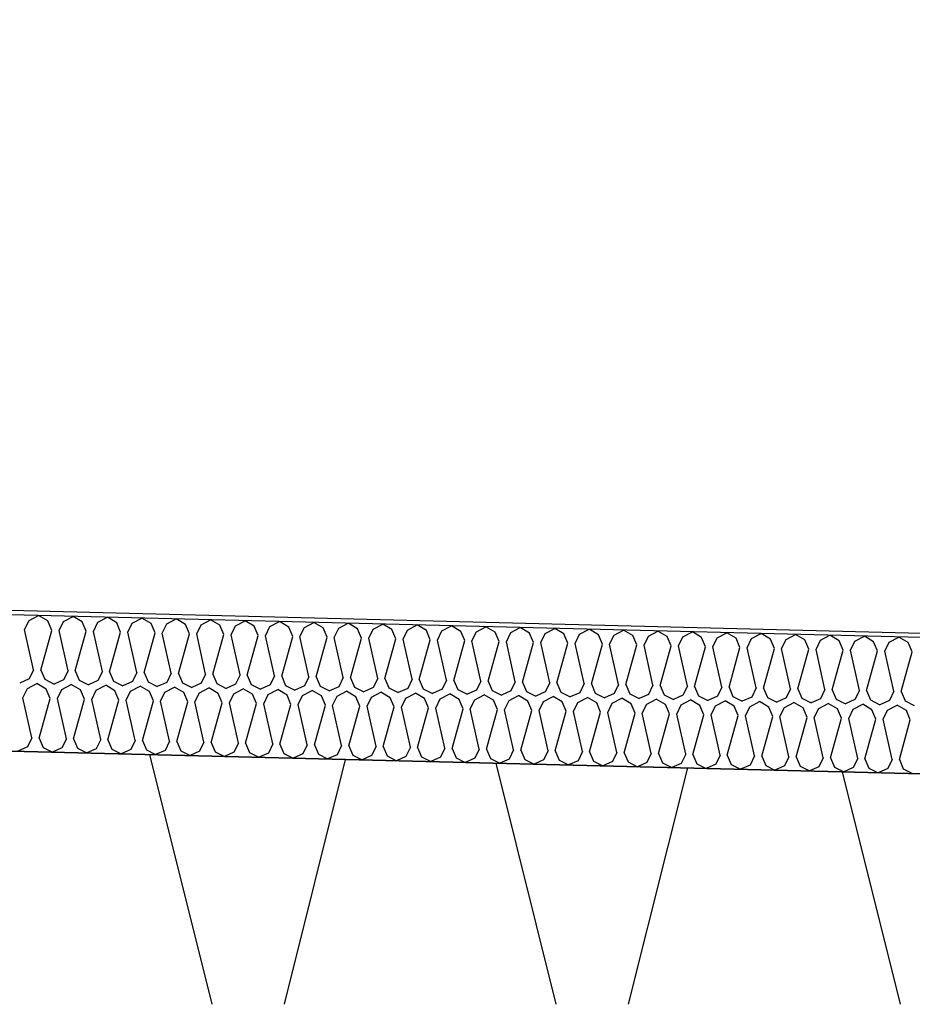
# Model space of a CAD drawing. Header units: millimetres. Extents: x -20520 to 12860, y -2780 to 10870.
# Tile 135 of 147: x -1516 to -1320, y 6656 to 6873. Entities that reach past the tile are written whole.
import ezdxf

# ---------------------------------------------------------------- set-up
doc = ezdxf.new("R2010")
doc.units = ezdxf.units.MM
doc.header["$LTSCALE"] = 0.5
doc.header["$MEASUREMENT"] = 0
doc.linetypes.add('PLINE', pattern=[0])
for name, color, linetype in [('26-- Yttertak (Skravur)(Nye konstruksjoner)', 7, 'Continuous'), ('262- Taktekking (Skravur)(Nye konstruksjoner)', 7, 'Continuous'), ('858- Detaljer(Nye konstruksjoner)', 7, 'Continuous')]:
    doc.layers.add(name, color=color, linetype=linetype)
doc.linetypes.add('Membran', pattern='A,0,[2,A-2607.160 Prinsippsnitt fløy F1.Shx,S=0.253968,R=0,X=0,Y=0],-32,0', length=32)
doc.dimstyles.new('GENERATED_STYLE__1', dxfattribs={"dimtxt": 0.18, "dimasz": 76, "dimexe": 0.18, "dimexo": 0.0625, "dimgap": 0, "dimtad": 0, "dimtih": 1, "dimtoh": 1, "dimdec": 4, "dimzin": 0, "dimdsep": 46, "dimcen": 0.09, "dimadec": 0, "dimazin": 0, "dimtfac": 1, "dimtdec": 4, "dimtmove": 0, "dimatfit": 3, "dimldrblk": 'ARROWHEAD_17', "dimfxl": 1, "dimtolj": 1, "dimtzin": 0, "dimarcsym": 0})

# ---------------------------------------------------------------- blocks, each defined once
blk = doc.blocks.new('*X13')
at = {"layer": '26-- Yttertak (Skravur)(Nye konstruksjoner)', "linetype": 'PLINE'}
for p, q in [((-1487.71, 6710.93), (-1473.94, 6655.88)), ((-1444.51, 6709.85), (-1458, 6655.88)), ((-1411.35, 6709.02), (-1398.07, 6655.88)), ((-1369.1, 6707.97), (-1382.12, 6655.88)), ((-1334.99, 6707.12), (-1322.19, 6655.88))]:
    blk.add_line(p, q, dxfattribs=at)
blk = doc.blocks.new('*X23')
at = {"layer": '262- Taktekking (Skravur)(Nye konstruksjoner)', "linetype": 'PLINE'}
for p, q in [((-1514.23, 6740.45), (-1512.13, 6741.55)), ((-1510.08, 6740.35), (-1512.13, 6741.55)), ((-1506.64, 6740.26), (-1504.54, 6741.36)), ((-1502.5, 6740.16), (-1504.54, 6741.36)), ((-1499.06, 6740.07), (-1496.96, 6741.17)), ((-1494.91, 6739.97), (-1496.96, 6741.17)), ((-1515.2, 6738.44), (-1514.23, 6740.45)), ((-1509.21, 6738.29), (-1510.08, 6740.35)), ((-1507.62, 6738.25), (-1506.64, 6740.26)), ((-1501.63, 6738.1), (-1502.5, 6740.16)), ((-1500.03, 6738.06), (-1499.06, 6740.07)), ((-1494.04, 6737.91), (-1494.91, 6739.97)), ((-1492.45, 6737.87), (-1491.47, 6739.88)), ((-1491.47, 6739.88), (-1489.37, 6740.98)), ((-1487.33, 6739.78), (-1489.37, 6740.98)), ((-1486.45, 6737.72), (-1487.33, 6739.78)), ((-1484.86, 6737.68), (-1483.89, 6739.69)), ((-1483.89, 6739.69), (-1481.78, 6740.79)), ((-1479.74, 6739.59), (-1481.78, 6740.79)), ((-1478.87, 6737.53), (-1479.74, 6739.59)), ((-1477.27, 6737.49), (-1476.3, 6739.5)), ((-1476.3, 6739.5), (-1474.2, 6740.6)), ((-1472.16, 6739.4), (-1474.2, 6740.6)), ((-1471.28, 6737.34), (-1472.16, 6739.4)), ((-1469.69, 6737.3), (-1468.71, 6739.31)), ((-1468.71, 6739.31), (-1466.61, 6740.42)), ((-1464.57, 6739.21), (-1466.61, 6740.42)), ((-1463.7, 6737.15), (-1464.57, 6739.21)), ((-1462.1, 6737.11), (-1461.13, 6739.12)), ((-1461.13, 6739.12), (-1459.03, 6740.23)), ((-1456.99, 6739.02), (-1459.03, 6740.23)), ((-1456.11, 6736.96), (-1456.99, 6739.02)), ((-1453.54, 6738.93), (-1451.44, 6740.04)), ((-1449.4, 6738.83), (-1451.44, 6740.04)), ((-1445.96, 6738.74), (-1443.86, 6739.85)), ((-1441.81, 6738.64), (-1443.86, 6739.85)), ((-1438.37, 6738.55), (-1436.27, 6739.66)), ((-1434.23, 6738.45), (-1436.27, 6739.66)), ((-1430.79, 6738.36), (-1428.69, 6739.47)), ((-1426.64, 6738.26), (-1428.69, 6739.47)), ((-1423.2, 6738.17), (-1421.1, 6739.28)), ((-1419.06, 6738.07), (-1421.1, 6739.28)), ((-1415.62, 6737.98), (-1413.51, 6739.09)), ((-1411.47, 6737.88), (-1413.51, 6739.09)), ((-1513.22, 6729.59), (-1515.2, 6738.44)), ((-1511.63, 6729.55), (-1509.21, 6738.29)), ((-1505.64, 6729.4), (-1507.62, 6738.25)), ((-1504.04, 6729.36), (-1501.63, 6738.1)), ((-1498.05, 6729.21), (-1500.03, 6738.06)), ((-1496.46, 6729.17), (-1494.04, 6737.91)), ((-1490.47, 6729.02), (-1492.45, 6737.87)), ((-1488.87, 6728.98), (-1486.45, 6737.72)), ((-1482.88, 6728.83), (-1484.86, 6737.68)), ((-1481.29, 6728.79), (-1478.87, 6737.53)), ((-1475.3, 6728.64), (-1477.27, 6737.49)), ((-1473.7, 6728.6), (-1471.28, 6737.34)), ((-1467.71, 6728.45), (-1469.69, 6737.3)), ((-1466.12, 6728.41), (-1463.7, 6737.15)), ((-1460.12, 6728.26), (-1462.1, 6737.11)), ((-1458.53, 6728.22), (-1456.11, 6736.96)), ((-1454.52, 6736.92), (-1453.54, 6738.93)), ((-1452.54, 6728.07), (-1454.52, 6736.92)), ((-1448.53, 6736.77), (-1449.4, 6738.83)), ((-1446.93, 6736.73), (-1445.96, 6738.74)), ((-1440.94, 6736.58), (-1441.81, 6738.64)), ((-1439.35, 6736.54), (-1438.37, 6738.55)), ((-1433.36, 6736.39), (-1434.23, 6738.45)), ((-1431.76, 6736.35), (-1430.79, 6738.36)), ((-1425.77, 6736.2), (-1426.64, 6738.26)), ((-1424.18, 6736.16), (-1423.2, 6738.17)), ((-1418.18, 6736.02), (-1419.06, 6738.07)), ((-1416.59, 6735.98), (-1415.62, 6737.98)), ((-1410.6, 6735.83), (-1411.47, 6737.88)), ((-1409.01, 6735.79), (-1408.03, 6737.79)), ((-1408.03, 6737.79), (-1405.93, 6738.9)), ((-1403.89, 6737.69), (-1405.93, 6738.9)), ((-1403.01, 6735.64), (-1403.89, 6737.69)), ((-1401.42, 6735.6), (-1400.44, 6737.6)), ((-1400.44, 6737.6), (-1398.34, 6738.71)), ((-1396.3, 6737.5), (-1398.34, 6738.71)), ((-1395.43, 6735.45), (-1396.3, 6737.5)), ((-1393.83, 6735.41), (-1392.86, 6737.41)), ((-1392.86, 6737.41), (-1390.76, 6738.52)), ((-1388.72, 6737.31), (-1390.76, 6738.52)), ((-1387.84, 6735.26), (-1388.72, 6737.31)), ((-1386.25, 6735.22), (-1385.27, 6737.22)), ((-1385.27, 6737.22), (-1383.17, 6738.33)), ((-1381.13, 6737.12), (-1383.17, 6738.33)), ((-1380.26, 6735.07), (-1381.13, 6737.12)), ((-1378.66, 6735.03), (-1377.69, 6737.04)), ((-1377.69, 6737.04), (-1375.59, 6738.14)), ((-1373.54, 6736.93), (-1375.59, 6738.14)), ((-1372.67, 6734.88), (-1373.54, 6736.93)), ((-1371.08, 6734.84), (-1370.1, 6736.85)), ((-1370.1, 6736.85), (-1368, 6737.95)), ((-1365.96, 6736.74), (-1368, 6737.95)), ((-1362.52, 6736.66), (-1360.42, 6737.76)), ((-1358.37, 6736.55), (-1360.42, 6737.76)), ((-1354.93, 6736.47), (-1352.83, 6737.57)), ((-1350.79, 6736.36), (-1352.83, 6737.57)), ((-1347.35, 6736.28), (-1345.25, 6737.38)), ((-1343.2, 6736.17), (-1345.25, 6737.38)), ((-1339.76, 6736.09), (-1337.66, 6737.19)), ((-1335.62, 6735.98), (-1337.66, 6737.19)), ((-1332.17, 6735.9), (-1330.07, 6737)), ((-1328.03, 6735.79), (-1330.07, 6737)), ((-1324.59, 6735.71), (-1322.49, 6736.81)), ((-1320.45, 6735.6), (-1322.49, 6736.81)), ((-1450.95, 6728.03), (-1448.53, 6736.77)), ((-1444.95, 6727.88), (-1446.93, 6736.73)), ((-1443.36, 6727.84), (-1440.94, 6736.58)), ((-1437.37, 6727.69), (-1439.35, 6736.54)), ((-1435.77, 6727.65), (-1433.36, 6736.39)), ((-1429.78, 6727.5), (-1431.76, 6736.35)), ((-1428.19, 6727.46), (-1425.77, 6736.2)), ((-1422.2, 6727.31), (-1424.18, 6736.16)), ((-1420.6, 6727.27), (-1418.18, 6736.02)), ((-1414.61, 6727.12), (-1416.59, 6735.98)), ((-1413.02, 6727.08), (-1410.6, 6735.83)), ((-1407.03, 6726.93), (-1409.01, 6735.79)), ((-1405.43, 6726.89), (-1403.01, 6735.64)), ((-1399.44, 6726.74), (-1401.42, 6735.6)), ((-1397.85, 6726.7), (-1395.43, 6735.45)), ((-1391.85, 6726.56), (-1393.83, 6735.41)), ((-1390.26, 6726.52), (-1387.84, 6735.26)), ((-1384.27, 6726.37), (-1386.25, 6735.22)), ((-1382.68, 6726.33), (-1380.26, 6735.07)), ((-1376.68, 6726.18), (-1378.66, 6735.03)), ((-1375.09, 6726.14), (-1372.67, 6734.88)), ((-1369.1, 6725.99), (-1371.08, 6734.84)), ((-1367.5, 6725.95), (-1365.09, 6734.69)), ((-1365.09, 6734.69), (-1365.96, 6736.74)), ((-1363.49, 6734.65), (-1362.52, 6736.66)), ((-1361.51, 6725.8), (-1363.49, 6734.65)), ((-1357.5, 6734.5), (-1358.37, 6736.55)), ((-1355.91, 6734.46), (-1354.93, 6736.47)), ((-1349.91, 6734.31), (-1350.79, 6736.36)), ((-1348.32, 6734.27), (-1347.35, 6736.28)), ((-1342.33, 6734.12), (-1343.2, 6736.17)), ((-1340.74, 6734.08), (-1339.76, 6736.09)), ((-1334.74, 6733.93), (-1335.62, 6735.98)), ((-1333.15, 6733.89), (-1332.17, 6735.9)), ((-1327.16, 6733.74), (-1328.03, 6735.79)), ((-1325.56, 6733.7), (-1324.59, 6735.71)), ((-1319.57, 6733.55), (-1320.45, 6735.6)), ((-1359.92, 6725.76), (-1357.5, 6734.5)), ((-1353.93, 6725.61), (-1355.91, 6734.46)), ((-1352.33, 6725.57), (-1349.91, 6734.31)), ((-1346.34, 6725.42), (-1348.32, 6734.27)), ((-1344.75, 6725.38), (-1342.33, 6734.12)), ((-1338.76, 6725.23), (-1340.74, 6734.08)), ((-1337.16, 6725.19), (-1334.74, 6733.93)), ((-1331.17, 6725.04), (-1333.15, 6733.89)), ((-1329.58, 6725), (-1327.16, 6733.74)), ((-1323.59, 6724.85), (-1325.56, 6733.7)), ((-1321.99, 6724.81), (-1319.57, 6733.55)), ((-1513.22, 6729.59), (-1514.2, 6727.58)), ((-1511.63, 6729.55), (-1510.76, 6727.5)), ((-1505.64, 6729.4), (-1506.61, 6727.39)), ((-1504.04, 6729.36), (-1503.17, 6727.31)), ((-1498.05, 6729.21), (-1499.03, 6727.2)), ((-1496.46, 6729.17), (-1495.58, 6727.12)), ((-1490.47, 6729.02), (-1491.44, 6727.01)), ((-1488.87, 6728.98), (-1488, 6726.93)), ((-1482.88, 6728.83), (-1483.86, 6726.82)), ((-1481.29, 6728.79), (-1480.41, 6726.74)), ((-1475.3, 6728.64), (-1476.27, 6726.63)), ((-1473.7, 6728.6), (-1472.83, 6726.55)), ((-1467.71, 6728.45), (-1468.69, 6726.44)), ((-1466.12, 6728.41), (-1465.24, 6726.36)), ((-1460.12, 6728.26), (-1461.1, 6726.25)), ((-1458.53, 6728.22), (-1457.66, 6726.17)), ((-1514.2, 6727.58), (-1516.29, 6726.65)), ((-1514.6, 6725.45), (-1512.5, 6726.56)), ((-1510.46, 6725.35), (-1512.5, 6726.56)), ((-1510.76, 6727.5), (-1508.71, 6726.46)), ((-1506.61, 6727.39), (-1508.71, 6726.46)), ((-1507.02, 6725.26), (-1504.92, 6726.37)), ((-1502.87, 6725.16), (-1504.92, 6726.37)), ((-1503.17, 6727.31), (-1501.12, 6726.27)), ((-1499.03, 6727.2), (-1501.12, 6726.27)), ((-1499.43, 6725.07), (-1497.33, 6726.18)), ((-1495.29, 6724.97), (-1497.33, 6726.18)), ((-1495.58, 6727.12), (-1493.54, 6726.08)), ((-1491.44, 6727.01), (-1493.54, 6726.08)), ((-1491.85, 6724.88), (-1489.75, 6725.99)), ((-1487.7, 6724.78), (-1489.75, 6725.99)), ((-1488, 6726.93), (-1485.95, 6725.89)), ((-1483.86, 6726.82), (-1485.95, 6725.89)), ((-1480.41, 6726.74), (-1478.37, 6725.7)), ((-1476.27, 6726.63), (-1478.37, 6725.7)), ((-1472.83, 6726.55), (-1470.78, 6725.51)), ((-1468.69, 6726.44), (-1470.78, 6725.51)), ((-1465.24, 6726.36), (-1463.2, 6725.33)), ((-1461.1, 6726.25), (-1463.2, 6725.33)), ((-1457.66, 6726.17), (-1455.61, 6725.14)), ((-1453.51, 6726.06), (-1455.61, 6725.14)), ((-1452.54, 6728.07), (-1453.51, 6726.06)), ((-1450.95, 6728.03), (-1450.07, 6725.98)), ((-1450.07, 6725.98), (-1448.02, 6724.95)), ((-1444.95, 6727.88), (-1445.93, 6725.87)), ((-1443.36, 6727.84), (-1442.49, 6725.79)), ((-1437.37, 6727.69), (-1438.34, 6725.68)), ((-1435.77, 6727.65), (-1434.9, 6725.6)), ((-1429.78, 6727.5), (-1430.76, 6725.5)), ((-1428.19, 6727.46), (-1427.32, 6725.41)), ((-1422.2, 6727.31), (-1423.17, 6725.31)), ((-1420.6, 6727.27), (-1419.73, 6725.22)), ((-1414.61, 6727.12), (-1415.59, 6725.12)), ((-1413.02, 6727.08), (-1412.14, 6725.03)), ((-1407.03, 6726.93), (-1408, 6724.93)), ((-1405.43, 6726.89), (-1404.56, 6724.84)), ((-1399.44, 6726.74), (-1400.42, 6724.74)), ((-1397.85, 6726.7), (-1396.97, 6724.65)), ((-1391.85, 6726.56), (-1392.83, 6724.55)), ((-1390.26, 6726.52), (-1389.39, 6724.46)), ((-1384.27, 6726.37), (-1385.24, 6724.36)), ((-1382.68, 6726.33), (-1381.8, 6724.27)), ((-1376.68, 6726.18), (-1377.66, 6724.17)), ((-1375.09, 6726.14), (-1374.22, 6724.08)), ((-1369.1, 6725.99), (-1370.07, 6723.98)), ((-1367.5, 6725.95), (-1366.63, 6723.89)), ((-1515.58, 6723.45), (-1514.6, 6725.45)), ((-1509.59, 6723.3), (-1510.46, 6725.35)), ((-1507.99, 6723.26), (-1507.02, 6725.26)), ((-1502, 6723.11), (-1502.87, 6725.16)), ((-1500.41, 6723.07), (-1499.43, 6725.07)), ((-1494.41, 6722.92), (-1495.29, 6724.97)), ((-1492.82, 6722.88), (-1491.85, 6724.88)), ((-1486.83, 6722.73), (-1487.7, 6724.78)), ((-1485.24, 6722.69), (-1484.26, 6724.69)), ((-1484.26, 6724.69), (-1482.16, 6725.8)), ((-1480.12, 6724.59), (-1482.16, 6725.8)), ((-1479.24, 6722.54), (-1480.12, 6724.59)), ((-1477.65, 6722.5), (-1476.67, 6724.51)), ((-1476.67, 6724.51), (-1474.57, 6725.61)), ((-1472.53, 6724.4), (-1474.57, 6725.61)), ((-1471.66, 6722.35), (-1472.53, 6724.4)), ((-1470.06, 6722.31), (-1469.09, 6724.32)), ((-1469.09, 6724.32), (-1466.99, 6725.42)), ((-1464.95, 6724.21), (-1466.99, 6725.42)), ((-1464.07, 6722.16), (-1464.95, 6724.21)), ((-1462.48, 6722.12), (-1461.5, 6724.13)), ((-1461.5, 6724.13), (-1459.4, 6725.23)), ((-1457.36, 6724.02), (-1459.4, 6725.23)), ((-1456.49, 6721.97), (-1457.36, 6724.02)), ((-1454.89, 6721.93), (-1453.92, 6723.94)), ((-1453.92, 6723.94), (-1451.82, 6725.04)), ((-1449.77, 6723.83), (-1451.82, 6725.04)), ((-1448.9, 6721.78), (-1449.77, 6723.83)), ((-1445.93, 6725.87), (-1448.02, 6724.95)), ((-1446.33, 6723.75), (-1444.23, 6724.85)), ((-1442.19, 6723.64), (-1444.23, 6724.85)), ((-1442.49, 6725.79), (-1440.44, 6724.76)), ((-1438.34, 6725.68), (-1440.44, 6724.76)), ((-1438.75, 6723.56), (-1436.65, 6724.66)), ((-1434.6, 6723.45), (-1436.65, 6724.66)), ((-1434.9, 6725.6), (-1432.85, 6724.57)), ((-1430.76, 6725.5), (-1432.85, 6724.57)), ((-1431.16, 6723.37), (-1429.06, 6724.47)), ((-1427.02, 6723.26), (-1429.06, 6724.47)), ((-1427.32, 6725.41), (-1425.27, 6724.38)), ((-1423.17, 6725.31), (-1425.27, 6724.38)), ((-1423.58, 6723.18), (-1421.48, 6724.28)), ((-1419.43, 6723.07), (-1421.48, 6724.28)), ((-1419.73, 6725.22), (-1417.68, 6724.19)), ((-1415.59, 6725.12), (-1417.68, 6724.19)), ((-1415.99, 6722.99), (-1413.89, 6724.09)), ((-1411.85, 6722.88), (-1413.89, 6724.09)), ((-1412.14, 6725.03), (-1410.1, 6724)), ((-1408, 6724.93), (-1410.1, 6724)), ((-1408.4, 6722.8), (-1406.3, 6723.9)), ((-1404.26, 6722.7), (-1406.3, 6723.9)), ((-1404.56, 6724.84), (-1402.51, 6723.81)), ((-1400.42, 6724.74), (-1402.51, 6723.81)), ((-1396.97, 6724.65), (-1394.93, 6723.62)), ((-1392.83, 6724.55), (-1394.93, 6723.62)), ((-1389.39, 6724.46), (-1387.34, 6723.43)), ((-1385.24, 6724.36), (-1387.34, 6723.43)), ((-1381.8, 6724.27), (-1379.75, 6723.24)), ((-1377.66, 6724.17), (-1379.75, 6723.24)), ((-1374.22, 6724.08), (-1372.17, 6723.05)), ((-1370.07, 6723.98), (-1372.17, 6723.05)), ((-1366.63, 6723.89), (-1364.58, 6722.86)), ((-1362.49, 6723.79), (-1364.58, 6722.86)), ((-1361.51, 6725.8), (-1362.49, 6723.79)), ((-1359.92, 6725.76), (-1359.05, 6723.7)), ((-1353.93, 6725.61), (-1354.9, 6723.6)), ((-1352.33, 6725.57), (-1351.46, 6723.51)), ((-1346.34, 6725.42), (-1347.32, 6723.41)), ((-1344.75, 6725.38), (-1343.87, 6723.32)), ((-1338.76, 6725.23), (-1339.73, 6723.22)), ((-1337.16, 6725.19), (-1336.29, 6723.13)), ((-1331.17, 6725.04), (-1332.15, 6723.03)), ((-1329.58, 6725), (-1328.7, 6722.94)), ((-1323.59, 6724.85), (-1324.56, 6722.84)), ((-1321.99, 6724.81), (-1321.12, 6722.75)), ((-1513.6, 6714.59), (-1515.58, 6723.45)), ((-1512, 6714.55), (-1509.59, 6723.3)), ((-1506.01, 6714.4), (-1507.99, 6723.26)), ((-1504.42, 6714.36), (-1502, 6723.11)), ((-1498.43, 6714.21), (-1500.41, 6723.07)), ((-1496.83, 6714.17), (-1494.41, 6722.92)), ((-1490.84, 6714.03), (-1492.82, 6722.88)), ((-1489.25, 6713.99), (-1486.83, 6722.73)), ((-1483.26, 6713.84), (-1485.24, 6722.69)), ((-1481.66, 6713.8), (-1479.24, 6722.54)), ((-1475.67, 6713.65), (-1477.65, 6722.5)), ((-1474.08, 6713.61), (-1471.66, 6722.35)), ((-1468.08, 6713.46), (-1470.06, 6722.31)), ((-1466.49, 6713.42), (-1464.07, 6722.16)), ((-1460.5, 6713.27), (-1462.48, 6722.12)), ((-1458.91, 6713.23), (-1456.49, 6721.97)), ((-1452.91, 6713.08), (-1454.89, 6721.93)), ((-1451.32, 6713.04), (-1448.9, 6721.78)), ((-1447.31, 6721.74), (-1446.33, 6723.75)), ((-1445.33, 6712.89), (-1447.31, 6721.74)), ((-1443.73, 6712.85), (-1441.32, 6721.59)), ((-1441.32, 6721.59), (-1442.19, 6723.64)), ((-1439.72, 6721.55), (-1438.75, 6723.56)), ((-1433.73, 6721.4), (-1434.6, 6723.45)), ((-1432.14, 6721.36), (-1431.16, 6723.37)), ((-1426.14, 6721.21), (-1427.02, 6723.26)), ((-1424.55, 6721.17), (-1423.58, 6723.18)), ((-1418.56, 6721.02), (-1419.43, 6723.07)), ((-1416.97, 6720.98), (-1415.99, 6722.99)), ((-1410.97, 6720.83), (-1411.85, 6722.88)), ((-1409.38, 6720.79), (-1408.4, 6722.8)), ((-1403.39, 6720.64), (-1404.26, 6722.7)), ((-1401.79, 6720.6), (-1400.82, 6722.61)), ((-1400.82, 6722.61), (-1398.72, 6723.71)), ((-1396.68, 6722.51), (-1398.72, 6723.71)), ((-1395.8, 6720.45), (-1396.68, 6722.51)), ((-1394.21, 6720.41), (-1393.23, 6722.42)), ((-1393.23, 6722.42), (-1391.13, 6723.52)), ((-1389.09, 6722.32), (-1391.13, 6723.52)), ((-1388.22, 6720.26), (-1389.09, 6722.32)), ((-1386.62, 6720.22), (-1385.65, 6722.23)), ((-1385.65, 6722.23), (-1383.55, 6723.33)), ((-1381.51, 6722.13), (-1383.55, 6723.33)), ((-1380.63, 6720.07), (-1381.51, 6722.13)), ((-1379.04, 6720.03), (-1378.06, 6722.04)), ((-1378.06, 6722.04), (-1375.96, 6723.14)), ((-1373.92, 6721.94), (-1375.96, 6723.14)), ((-1373.05, 6719.88), (-1373.92, 6721.94)), ((-1371.45, 6719.84), (-1370.48, 6721.85)), ((-1370.48, 6721.85), (-1368.38, 6722.95)), ((-1366.33, 6721.75), (-1368.38, 6722.95)), ((-1365.46, 6719.69), (-1366.33, 6721.75)), ((-1363.87, 6719.65), (-1362.89, 6721.66)), ((-1362.89, 6721.66), (-1360.79, 6722.77)), ((-1358.75, 6721.56), (-1360.79, 6722.77)), ((-1359.05, 6723.7), (-1357, 6722.67)), ((-1354.9, 6723.6), (-1357, 6722.67)), ((-1355.31, 6721.47), (-1353.21, 6722.58)), ((-1351.16, 6721.37), (-1353.21, 6722.58)), ((-1351.46, 6723.51), (-1349.41, 6722.48)), ((-1347.32, 6723.41), (-1349.41, 6722.48)), ((-1347.72, 6721.28), (-1345.62, 6722.39)), ((-1343.58, 6721.18), (-1345.62, 6722.39)), ((-1343.87, 6723.32), (-1341.83, 6722.29)), ((-1339.73, 6723.22), (-1341.83, 6722.29)), ((-1340.13, 6721.09), (-1338.03, 6722.2)), ((-1335.99, 6720.99), (-1338.03, 6722.2)), ((-1336.29, 6723.13), (-1334.24, 6722.1)), ((-1332.15, 6723.03), (-1334.24, 6722.1)), ((-1332.55, 6720.9), (-1330.45, 6722.01)), ((-1328.41, 6720.8), (-1330.45, 6722.01)), ((-1328.7, 6722.94), (-1326.66, 6721.91)), ((-1324.56, 6722.84), (-1326.66, 6721.91)), ((-1324.96, 6720.71), (-1322.86, 6721.82)), ((-1320.82, 6720.61), (-1322.86, 6721.82)), ((-1321.12, 6722.75), (-1319.07, 6721.72)), ((-1437.74, 6712.7), (-1439.72, 6721.55)), ((-1436.15, 6712.66), (-1433.73, 6721.4)), ((-1430.16, 6712.51), (-1432.14, 6721.36)), ((-1428.56, 6712.47), (-1426.14, 6721.21)), ((-1422.57, 6712.32), (-1424.55, 6721.17)), ((-1420.98, 6712.28), (-1418.56, 6721.02)), ((-1414.99, 6712.13), (-1416.97, 6720.98)), ((-1413.39, 6712.09), (-1410.97, 6720.83)), ((-1407.4, 6711.94), (-1409.38, 6720.79)), ((-1405.81, 6711.9), (-1403.39, 6720.64)), ((-1399.82, 6711.75), (-1401.79, 6720.6)), ((-1398.22, 6711.71), (-1395.8, 6720.45)), ((-1392.23, 6711.56), (-1394.21, 6720.41)), ((-1390.64, 6711.52), (-1388.22, 6720.26)), ((-1384.64, 6711.37), (-1386.62, 6720.22)), ((-1383.05, 6711.33), (-1380.63, 6720.07)), ((-1377.06, 6711.18), (-1379.04, 6720.03)), ((-1375.46, 6711.14), (-1373.05, 6719.88)), ((-1369.47, 6710.99), (-1371.45, 6719.84)), ((-1367.88, 6710.95), (-1365.46, 6719.69)), ((-1361.89, 6710.8), (-1363.87, 6719.65)), ((-1360.29, 6710.76), (-1357.87, 6719.5)), ((-1357.87, 6719.5), (-1358.75, 6721.56)), ((-1356.28, 6719.46), (-1355.31, 6721.47)), ((-1354.3, 6710.61), (-1356.28, 6719.46)), ((-1350.29, 6719.31), (-1351.16, 6721.37)), ((-1348.7, 6719.27), (-1347.72, 6721.28)), ((-1342.7, 6719.12), (-1343.58, 6721.18)), ((-1341.11, 6719.08), (-1340.13, 6721.09)), ((-1335.12, 6718.93), (-1335.99, 6720.99)), ((-1333.52, 6718.89), (-1332.55, 6720.9)), ((-1327.53, 6718.74), (-1328.41, 6720.8)), ((-1325.94, 6718.7), (-1324.96, 6720.71)), ((-1319.95, 6718.55), (-1320.82, 6720.61)), ((-1352.71, 6710.57), (-1350.29, 6719.31)), ((-1346.72, 6710.42), (-1348.7, 6719.27)), ((-1345.12, 6710.38), (-1342.7, 6719.12)), ((-1339.13, 6710.23), (-1341.11, 6719.08)), ((-1337.54, 6710.19), (-1335.12, 6718.93)), ((-1331.55, 6710.04), (-1333.52, 6718.89)), ((-1329.95, 6710), (-1327.53, 6718.74)), ((-1323.96, 6709.85), (-1325.94, 6718.7)), ((-1322.37, 6709.81), (-1319.95, 6718.55)), ((-1513.6, 6714.59), (-1514.57, 6712.59)), ((-1512, 6714.55), (-1511.13, 6712.5)), ((-1506.01, 6714.4), (-1506.99, 6712.4)), ((-1504.42, 6714.36), (-1503.55, 6712.31)), ((-1498.43, 6714.21), (-1499.4, 6712.21)), ((-1496.83, 6714.17), (-1495.96, 6712.12)), ((-1490.84, 6714.03), (-1491.82, 6712.02)), ((-1489.25, 6713.99), (-1488.37, 6711.93)), ((-1483.26, 6713.84), (-1484.23, 6711.83)), ((-1481.66, 6713.8), (-1480.79, 6711.74)), ((-1475.67, 6713.65), (-1476.65, 6711.64)), ((-1474.08, 6713.61), (-1473.2, 6711.55)), ((-1468.08, 6713.46), (-1469.06, 6711.45)), ((-1466.49, 6713.42), (-1465.62, 6711.36)), ((-1460.5, 6713.27), (-1461.47, 6711.26)), ((-1458.91, 6713.23), (-1458.03, 6711.17)), ((-1452.91, 6713.08), (-1453.89, 6711.07)), ((-1451.32, 6713.04), (-1450.45, 6710.98)), ((-1514.57, 6712.59), (-1516.67, 6711.66)), ((-1511.13, 6712.5), (-1509.08, 6711.47)), ((-1506.99, 6712.4), (-1509.08, 6711.47)), ((-1503.55, 6712.31), (-1501.5, 6711.28)), ((-1499.4, 6712.21), (-1501.5, 6711.28)), ((-1495.96, 6712.12), (-1493.91, 6711.09)), ((-1491.82, 6712.02), (-1493.91, 6711.09)), ((-1488.37, 6711.93), (-1486.33, 6710.9)), ((-1484.23, 6711.83), (-1486.33, 6710.9)), ((-1480.79, 6711.74), (-1478.74, 6710.71)), ((-1476.65, 6711.64), (-1478.74, 6710.71)), ((-1473.2, 6711.55), (-1471.16, 6710.52)), ((-1469.06, 6711.45), (-1471.16, 6710.52)), ((-1465.62, 6711.36), (-1463.57, 6710.33)), ((-1461.47, 6711.26), (-1463.57, 6710.33)), ((-1458.03, 6711.17), (-1455.99, 6710.14)), ((-1453.89, 6711.07), (-1455.99, 6710.14)), ((-1450.45, 6710.98), (-1448.4, 6709.95)), ((-1446.3, 6710.88), (-1448.4, 6709.95)), ((-1445.33, 6712.89), (-1446.3, 6710.88)), ((-1443.73, 6712.85), (-1442.86, 6710.79)), ((-1442.86, 6710.79), (-1440.81, 6709.76)), ((-1437.74, 6712.7), (-1438.72, 6710.69)), ((-1436.15, 6712.66), (-1435.28, 6710.6)), ((-1430.16, 6712.51), (-1431.13, 6710.5)), ((-1428.56, 6712.47), (-1427.69, 6710.41)), ((-1422.57, 6712.32), (-1423.55, 6710.31)), ((-1420.98, 6712.28), (-1420.1, 6710.22)), ((-1414.99, 6712.13), (-1415.96, 6710.12)), ((-1413.39, 6712.09), (-1412.52, 6710.03)), ((-1407.4, 6711.94), (-1408.38, 6709.93)), ((-1405.81, 6711.9), (-1404.93, 6709.84)), ((-1399.82, 6711.75), (-1400.79, 6709.74)), ((-1398.22, 6711.71), (-1397.35, 6709.66)), ((-1392.23, 6711.56), (-1393.2, 6709.55)), ((-1390.64, 6711.52), (-1389.76, 6709.47)), ((-1384.64, 6711.37), (-1385.62, 6709.36)), ((-1383.05, 6711.33), (-1382.18, 6709.28)), ((-1377.06, 6711.18), (-1378.03, 6709.17)), ((-1375.46, 6711.14), (-1374.59, 6709.09)), ((-1369.47, 6710.99), (-1370.45, 6708.98)), ((-1367.88, 6710.95), (-1367.01, 6708.9)), ((-1361.89, 6710.8), (-1362.86, 6708.79)), ((-1360.29, 6710.76), (-1359.42, 6708.71)), ((-1438.72, 6710.69), (-1440.81, 6709.76)), ((-1435.28, 6710.6), (-1433.23, 6709.57)), ((-1431.13, 6710.5), (-1433.23, 6709.57)), ((-1427.69, 6710.41), (-1425.64, 6709.38)), ((-1423.55, 6710.31), (-1425.64, 6709.38)), ((-1420.1, 6710.22), (-1418.06, 6709.19)), ((-1415.96, 6710.12), (-1418.06, 6709.19)), ((-1412.52, 6710.03), (-1410.47, 6709)), ((-1408.38, 6709.93), (-1410.47, 6709)), ((-1404.93, 6709.84), (-1402.89, 6708.81)), ((-1400.79, 6709.74), (-1402.89, 6708.81)), ((-1397.35, 6709.66), (-1395.3, 6708.62)), ((-1393.2, 6709.55), (-1395.3, 6708.62)), ((-1389.76, 6709.47), (-1387.72, 6708.43)), ((-1385.62, 6709.36), (-1387.72, 6708.43)), ((-1382.18, 6709.28), (-1380.13, 6708.24)), ((-1378.03, 6709.17), (-1380.13, 6708.24)), ((-1374.59, 6709.09), (-1372.54, 6708.05)), ((-1370.45, 6708.98), (-1372.54, 6708.05)), ((-1367.01, 6708.9), (-1364.96, 6707.86)), ((-1362.86, 6708.79), (-1364.96, 6707.86)), ((-1359.42, 6708.71), (-1357.37, 6707.67)), ((-1355.28, 6708.6), (-1357.37, 6707.67)), ((-1354.3, 6710.61), (-1355.28, 6708.6)), ((-1352.71, 6710.57), (-1351.83, 6708.52)), ((-1346.72, 6710.42), (-1347.69, 6708.41)), ((-1345.12, 6710.38), (-1344.25, 6708.33)), ((-1339.13, 6710.23), (-1340.11, 6708.22)), ((-1337.54, 6710.19), (-1336.66, 6708.14)), ((-1331.55, 6710.04), (-1332.52, 6708.03)), ((-1329.95, 6710), (-1329.08, 6707.95)), ((-1323.96, 6709.85), (-1324.94, 6707.84)), ((-1322.37, 6709.81), (-1321.49, 6707.76)), ((-1351.83, 6708.52), (-1349.79, 6707.49)), ((-1347.69, 6708.41), (-1349.79, 6707.49)), ((-1344.25, 6708.33), (-1342.2, 6707.3)), ((-1340.11, 6708.22), (-1342.2, 6707.3)), ((-1336.66, 6708.14), (-1334.62, 6707.11)), ((-1332.52, 6708.03), (-1334.62, 6707.11)), ((-1329.08, 6707.95), (-1327.03, 6706.92)), ((-1324.94, 6707.84), (-1327.03, 6706.92)), ((-1321.49, 6707.76), (-1319.45, 6706.73))]:
    blk.add_line(p, q, dxfattribs=at)
blk = doc.blocks.new('ARROWHEAD_17')
at = {"linetype": 'Continuous'}
for p, q in [((-0.1876, -0.7), (0.1876, 0.7)), ((0, 0), (-1, 0))]:
    blk.add_line(p, q, dxfattribs=at)

msp = doc.modelspace()

# ---------------------------------------------------------------- linework, layer by layer
at = {"layer": '26-- Yttertak (Skravur)(Nye konstruksjoner)', "linetype": 'PLINE', "flags": 128}
msp.add_lwpolyline([(-6245.74, 6472), (-730, 6472), (-730, 6691.99), (-6245.74, 6829.88)], close=True, dxfattribs=at)
at = {"layer": '262- Taktekking (Skravur)(Nye konstruksjoner)', "linetype": 'PLINE', "flags": 128}
msp.add_lwpolyline([(-6245.74, 6829.88), (-730, 6691.99), (-730, 6722), (-6245.74, 6859.89)], close=True, dxfattribs=at)
at = {"layer": '858- Detaljer(Nye konstruksjoner)', "linetype": 'Membran'}
msp.add_lwpolyline([(-13179, 8522.78), (-13179, 8579.38), (-12879, 8541.5), (-12879, 8275.33), (-6224.74, 7036.03), (-6224.74, 6860.37), (-729, 6722.98), (-729, 6653), (-231, 6653), (-231, 6950)], dxfattribs=at)

# ---------------------------------------------------------------- block references
at = {"layer": '26-- Yttertak (Skravur)(Nye konstruksjoner)', "linetype": 'PLINE'}
msp.add_blockref('*X13', (0, 0), dxfattribs=at)
at = {"layer": '262- Taktekking (Skravur)(Nye konstruksjoner)', "linetype": 'PLINE'}
msp.add_blockref('*X23', (0, 0), dxfattribs=at)

# ---------------------------------------------------------------- leaders
at = {"layer": '858- Detaljer(Nye konstruksjoner)', "linetype": 'PLINE', "annotation_type": 0, "has_hookline": 1, "hookline_direction": 0, "text_width": 2801.9}
msp.add_leader([(-3774, 6271.9), (-3774, 7385.49), (-3356.78, 7340.07)], dimstyle='GENERATED_STYLE__1', dxfattribs=at)

doc.saveas('drawing.dxf')
